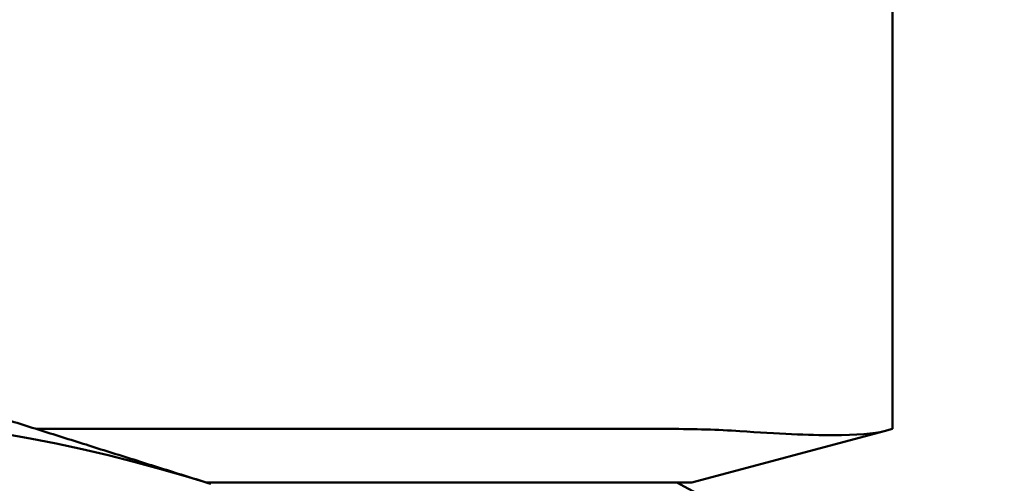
# Model space of a CAD drawing. Header units: inches. Extents: x 0.1 to 33.9, y 0.6 to 21.4.
# Tile 229 of 256: x 22.043 to 22.485, y 9.972 to 10.18. Entities that reach past the tile are written whole.
import ezdxf

# ---------------------------------------------------------------- set-up
doc = ezdxf.new("R2010")
doc.units = ezdxf.units.IN
doc.header["$MEASUREMENT"] = 0
doc.layers.add('Dimension (ANSI)', color=7, linetype='Continuous', lineweight=25)
doc.layers.add('Visible (ANSI)', color=7, linetype='Continuous', lineweight=50)
doc.styles.add('Note Text (ANSI)', font='tahoma.ttf')
doc.dimstyles.new('Default (ANSI)', dxfattribs={"dimtxt": 0.12, "dimasz": 0.098425, "dimexe": 0.125, "dimexo": 0.0625, "dimgap": 0.031496, "dimtad": 0, "dimtih": 1, "dimtoh": 1, "dimrnd": 1e-08, "dimzin": 4, "dimdsep": 46, "dimtxsty": 'Note Text (ANSI)', "dimcen": 0.09, "dimdle": 0.393701, "dimclrd": 256, "dimclre": 256, "dimclrt": 256, "dimadec": 0, "dimazin": 1, "dimtfac": 1, "dimtofl": 0, "dimtmove": 0, "dimatfit": 3, "dimfxl": 1, "dimtolj": 1, "dimtzin": 4, "dimlwd": -1, "dimlwe": -1, "dimarcsym": 0})

# ---------------------------------------------------------------- blocks, each defined once
blk = doc.blocks.new('*D7')
at = {"layer": 'Defpoints', "color": 0, "transparency": 16777216}
for p in [(20.78092, 15.209), (24.5666, 15.209), (22.81285, 6.16371)]:
    blk.add_point(p, dxfattribs=at)
at = {"layer": 'Dimension (ANSI)', "transparency": 16777216}
for p, q in [((20.84342, 15.209), (24.6916, 15.209)), ((24.5666, 15.11057), (24.5666, 11.12972)), ((24.5666, 6.26214), (24.5666, 10.94181)), ((22.87535, 6.16371), (24.6916, 6.16371))]:
    blk.add_line(p, q, dxfattribs=at)
for points in [[(24.55019, 15.11057), (24.583, 15.11057), (24.5666, 15.209)], [(24.55019, 6.26214), (24.583, 6.26214), (24.5666, 6.16371)]]:
    blk.add_solid(points, dxfattribs=at)
at = {"layer": 'Dimension (ANSI)', "transparency": 16777216, "insert": (24.41347, 11.09822), "char_height": 0.12, "attachment_point": 1, "style": 'Note Text (ANSI)'}
blk.add_mtext('\\A1;9.05', dxfattribs=at)
blk = doc.blocks.new('*D11')
at = {"layer": 'Defpoints', "color": 0, "transparency": 16777216}
for p in [(21.91322, 13.53867), (23.19272, 11.24322), (23.19272, 5.2166)]:
    blk.add_point(p, dxfattribs=at)
at = {"layer": 'Dimension (ANSI)', "transparency": 16777216}
for p, q in [((23.19272, 11.18072), (23.19272, 5.0916)), ((22.01164, 5.2166), (22.37342, 5.2166)), ((23.09429, 5.2166), (22.73251, 5.2166))]:
    blk.add_line(p, q, dxfattribs=at)
for points in [[(22.01164, 5.233), (22.01164, 5.2002), (21.91322, 5.2166)], [(23.09429, 5.233), (23.09429, 5.2002), (23.19272, 5.2166)]]:
    blk.add_solid(points, dxfattribs=at)
at = {"layer": 'Dimension (ANSI)', "transparency": 16777216, "insert": (22.40492, 5.27934), "char_height": 0.12, "attachment_point": 1, "style": 'Note Text (ANSI)'}
blk.add_mtext('\\A1;1.28', dxfattribs=at)

msp = doc.modelspace()

# ---------------------------------------------------------------- linework, layer by layer
at = {"layer": 'Visible (ANSI)'}
for p, q in [((22.43472, 9.99608), (22.43472, 10.45897)), ((22.33472, 9.99608), (22.05054, 9.99608)), ((22.34472, 9.97197), (22.43096, 9.99507)), ((22.43472, 9.99608), (22.43096, 9.99507)), ((22.12715, 9.97197), (22.28001, 9.97197)), ((22.34472, 9.97197), (22.28001, 9.97197)), ((22.338, 9.97197), (22.36988, 9.95482))]:
    msp.add_line(p, q, dxfattribs=at)
msp.add_arc((21.91322, 9.28579), 0.71875, 72.52781, 132.52781, dxfattribs=at)
msp.add_ellipse((22.23472, 9.94249), major_axis=(0.1999, 0.02828), ratio=0.227735, start_param=0.820848, end_param=1.014996, dxfattribs=at)
msp.add_rational_spline([(21.73319, 10.09597), (21.94531, 10.0292), (22.12902, 9.97138)], [1.44156435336, 1.55306974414, 1.55306974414], degree=2, dxfattribs=at)
msp.add_open_spline([(22.43096, 9.99507), (22.42664, 9.99392), (22.41851, 9.99325), (22.39734, 9.99325), (22.38313, 9.99392), (22.36625, 9.99507)], degree=3, knots=[0.6079968, 0.6079968, 0.6079968, 0.6079968, 0.7693159, 0.7693159, 0.9306349, 0.9306349, 0.9306349, 0.9306349], dxfattribs=at)

# ---------------------------------------------------------------- dimensions: what is measured, and where the dimension line sits
at = {"layer": 'Dimension (ANSI)'}
for base, p1, p2, angle, override, picture, middle in [((24.5666, 15.209), (22.81285, 6.16371), (20.78092, 15.209), 90, {"dimgap": 0.031496, "dimdec": 2, "dimtol": 0, "dimlim": 0, "dimtp": 0, "dimtm": 0, "dimtdec": 2, "dimatfit": 1}, '*D7', (24.5666, 11.03577)), ((23.19272, 5.2166), (21.91322, 13.53867), (23.19272, 11.24322), 180, {"dimgap": 0.031496, "dimtih": 0, "dimtoh": 0, "dimdec": 2, "dimse1": 1, "dimtol": 0, "dimlim": 0, "dimtp": 0, "dimtm": 0, "dimtdec": 2, "dimatfit": 1}, '*D11', (22.55297, 5.2166))]:
    dim = msp.add_linear_dim(base=base, p1=p1, p2=p2, angle=angle, dimstyle='Default (ANSI)', override=override, dxfattribs=at)
    dim.commit()
    dim.dimension.update_dxf_attribs({"geometry": picture, "text_midpoint": middle, "dimtype": 160})

doc.saveas('drawing.dxf')
